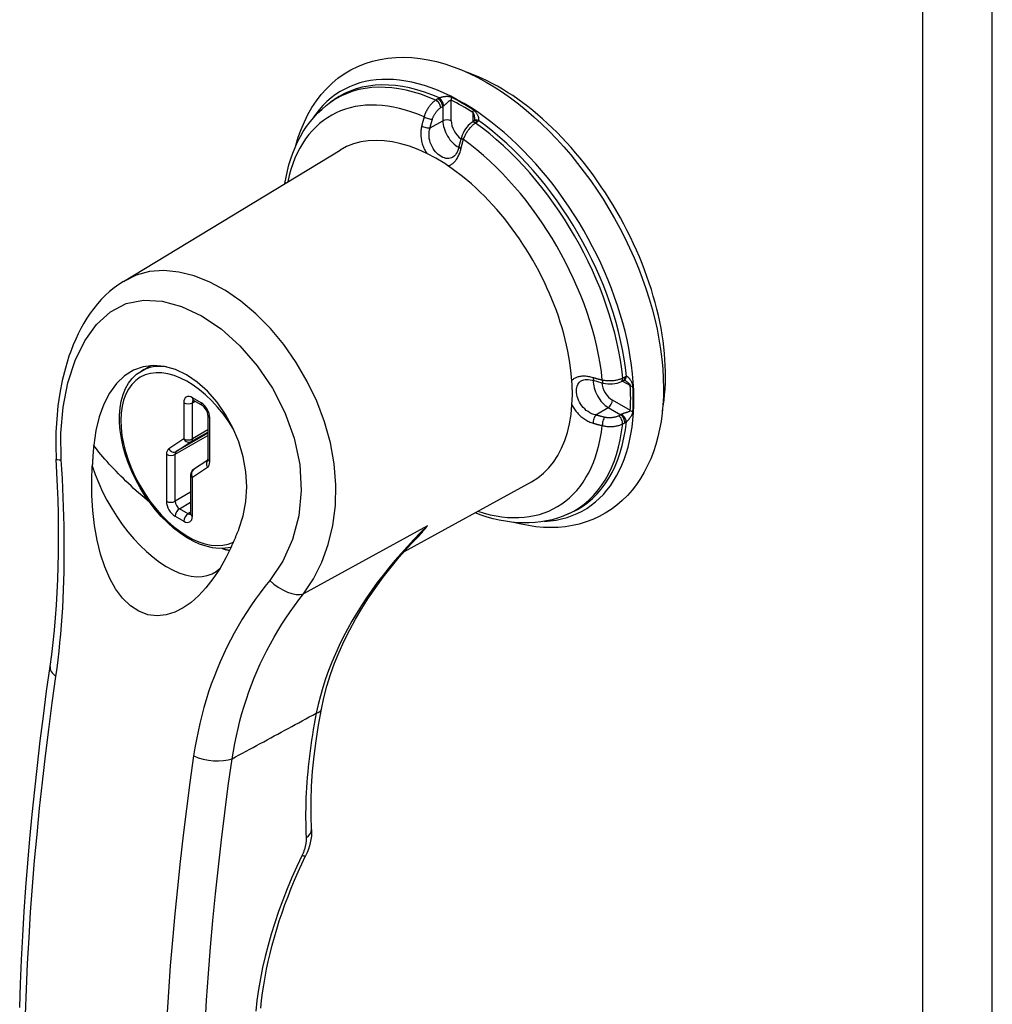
# Model space of a CAD drawing. Header units: inches. Extents: x 18 to 169, y 12 to 113.
# Tile 25 of 27: x 156.49 to 159.67, y 57.66 to 60.87. Entities that reach past the tile are written whole.
import ezdxf

# ---------------------------------------------------------------- set-up
doc = ezdxf.new("R2010")
doc.units = ezdxf.units.IN
doc.header["$MEASUREMENT"] = 0
doc.layers.add('Visible Edges(ANSI)', color=7, linetype='Continuous', lineweight=25)
doc.layers.add('Visible Tangent Edges(ANSI)', color=7, linetype='Continuous', lineweight=25)

msp = doc.modelspace()

# ---------------------------------------------------------------- linework, layer by layer
at = {"layer": 'Visible Edges(ANSI)'}
for p, q in [((157.5086, 60.6), (157.5193, 60.6075)), ((157.9755, 60.5385), (157.9692, 60.5341)), ((157.9771, 60.5398), (157.9755, 60.5385)), ((156.8327, 60.0155), (157.5392, 60.4438)), ((156.8911, 59.723), (156.9216, 59.7406)), ((158.4574, 59.6886), (158.4643, 59.6919)), ((158.4662, 59.6926), (158.4643, 59.6919)), ((157.0616, 59.6267), (157.0899, 59.6104)), ((157.1082, 59.5787), (157.1082, 59.4349)), ((157.108, 59.4326), (157.0606, 59.4013)), ((157.0516, 59.3846), (157.0516, 59.2573)), ((157.7478, 59.1327), (158.1641, 59.3613)), ((158.2842, 59.2567), (158.296, 59.2622))]:
    msp.add_line(p, q, dxfattribs=at)
at = {"layer": 'Visible Edges(ANSI)', "flags": 128}
for points in [[(157.3954, 60.459), (157.4031, 60.4856), (157.4122, 60.5114), (157.4227, 60.5363), (157.4344, 60.5601), (157.4475, 60.5829), (157.462, 60.6046), (157.4777, 60.625), (157.4947, 60.6442), (157.513, 60.6619), (157.5324, 60.6781), (157.5531, 60.6927), (157.5748, 60.7056), (157.5974, 60.7168), (157.6209, 60.7263), (157.6451, 60.734), (157.67, 60.7399), (157.6954, 60.744), (157.7212, 60.7463), (157.7473, 60.7468), (157.7738, 60.7457), (157.8005, 60.7429), (157.8273, 60.7385), (157.8543, 60.7326), (157.8813, 60.725), (157.9083, 60.716), (157.9353, 60.7056), (157.9623, 60.6937), (157.9892, 60.6805), (158.016, 60.6659), (158.0427, 60.65), (158.0691, 60.6328), (158.0953, 60.6144), (158.1213, 60.5948), (158.1469, 60.5741), (158.1722, 60.5523), (158.1972, 60.5294), (158.2217, 60.5055), (158.2457, 60.4806), (158.2693, 60.4548), (158.2923, 60.4281), (158.3147, 60.4006), (158.3365, 60.3723), (158.3577, 60.3433), (158.3781, 60.3136), (158.3979, 60.2833), (158.4168, 60.2525), (158.435, 60.2211), (158.4524, 60.1893), (158.4688, 60.1571), (158.4844, 60.1246), (158.4991, 60.0918), (158.5128, 60.0587), (158.5256, 60.0256), (158.5373, 59.9923), (158.548, 59.959), (158.5577, 59.9258), (158.5663, 59.8926), (158.5738, 59.8595), (158.5802, 59.8266), (158.5854, 59.794), (158.5895, 59.7617), (158.5925, 59.7298), (158.5943, 59.6983), (158.5949, 59.6672)], [(157.3593, 60.3348), (157.363, 60.3556), (157.3674, 60.3759), (157.3726, 60.3958), (157.3785, 60.4153), (157.3851, 60.4342), (157.3926, 60.4526), (157.4008, 60.4705), (157.4097, 60.4878), (157.4194, 60.5044), (157.4299, 60.5204), (157.4412, 60.5356), (157.4532, 60.5502), (157.466, 60.5639), (157.4795, 60.5768), (157.4937, 60.5889), (157.5086, 60.6)], [(157.9692, 60.5341), (157.9634, 60.5296), (157.9579, 60.5245), (157.9529, 60.5189), (157.9483, 60.5128), (157.9443, 60.5063), (157.9407, 60.4995), (157.9377, 60.4925), (157.9352, 60.4853)], [(157.978, 60.5455), (157.9776, 60.5415), (157.977, 60.5396)], [(157.9274, 60.4558), (157.9256, 60.4491), (157.9235, 60.443), (157.9211, 60.4375), (157.9185, 60.4327), (157.9158, 60.4286), (157.913, 60.4252), (157.9076, 60.4208)], [(156.8327, 60.0155), (156.8168, 60.0052), (156.8016, 59.9941), (156.787, 59.9821), (156.7731, 59.9693), (156.7599, 59.9559), (156.7473, 59.9417), (156.7353, 59.9269), (156.724, 59.9115), (156.7133, 59.8955), (156.7032, 59.879), (156.6937, 59.862), (156.6847, 59.8446), (156.6764, 59.8268), (156.6686, 59.8086), (156.6614, 59.79), (156.6546, 59.7711), (156.6427, 59.7322), (156.6328, 59.6921), (156.6247, 59.651), (156.6186, 59.609), (156.6144, 59.5664), (156.6121, 59.5231), (156.6116, 59.4794), (156.6131, 59.4355)], [(157.2093, 59.2075), (157.2234, 59.2507), (157.232, 59.2968), (157.2348, 59.3448), (157.2319, 59.394), (157.2233, 59.4431), (157.209, 59.4916), (157.1897, 59.538), (157.1658, 59.5816), (157.1379, 59.6215), (157.1068, 59.6567), (157.0732, 59.6866), (157.0381, 59.7104), (157.0022, 59.7276), (156.9661, 59.738), (156.9309, 59.741), (156.8971, 59.7368), (156.8652, 59.7254), (156.836, 59.7069), (156.8098, 59.6818), (156.7871, 59.6508), (156.768, 59.6144), (156.7529, 59.5733), (156.742, 59.5286), (156.7354, 59.4811)], [(157.1837, 59.1476), (157.1644, 59.1445), (157.1442, 59.144), (157.1235, 59.1463), (157.1023, 59.1511), (157.0809, 59.1585), (157.0594, 59.1683), (157.038, 59.1803), (157.0168, 59.1945), (156.9959, 59.2107), (156.9756, 59.2288), (156.9559, 59.2487), (156.937, 59.2702), (156.9191, 59.293), (156.9023, 59.3171), (156.8867, 59.3422), (156.8725, 59.3681), (156.8598, 59.3946), (156.8486, 59.4215), (156.8392, 59.4485), (156.8315, 59.4755), (156.8256, 59.5023), (156.8216, 59.5286), (156.8195, 59.5542), (156.8194, 59.579), (156.8213, 59.6027), (156.8252, 59.6251), (156.8312, 59.6462), (156.8392, 59.6656), (156.8493, 59.6832), (156.8613, 59.6988), (156.8753, 59.7122), (156.8911, 59.723)], [(158.3284, 59.692), (158.335, 59.6944), (158.3392, 59.6951), (158.3442, 59.6954), (158.3496, 59.6953), (158.3556, 59.6946), (158.362, 59.6933), (158.3686, 59.6916)], [(158.5949, 59.6672), (158.5944, 59.6393), (158.5929, 59.612), (158.5904, 59.5851), (158.5868, 59.5587), (158.5822, 59.533), (158.5766, 59.5078), (158.5698, 59.4833), (158.5621, 59.4595), (158.5532, 59.4365), (158.5432, 59.4142), (158.5321, 59.3927), (158.5199, 59.3722), (158.5067, 59.3526), (158.4923, 59.3341), (158.4769, 59.3166), (158.4604, 59.3003), (158.4429, 59.2853), (158.4244, 59.2715), (158.405, 59.2591), (158.3848, 59.2481), (158.3639, 59.2385), (158.3423, 59.2304), (158.3201, 59.2238), (158.2974, 59.2187), (158.2743, 59.2151), (158.2508, 59.2129), (158.227, 59.2122), (158.203, 59.2129), (158.1788, 59.215), (158.1544, 59.2184), (158.1299, 59.2232), (158.1054, 59.2292)], [(158.3981, 59.6836), (158.4056, 59.6821), (158.4131, 59.6812), (158.4208, 59.6809), (158.4284, 59.6812), (158.436, 59.6821), (158.4434, 59.6836), (158.4506, 59.6858), (158.4574, 59.6886)], [(158.4717, 59.6905), (158.468, 59.6922), (158.466, 59.6926)], [(157.0616, 59.6267), (157.0596, 59.6277), (157.0588, 59.6279)], [(157.1082, 59.5787), (157.1079, 59.5823), (157.1069, 59.5868), (157.1051, 59.5917), (157.1026, 59.5966), (157.0995, 59.6012), (157.0962, 59.6052), (157.0929, 59.6084), (157.0899, 59.6104)], [(156.7354, 59.4811), (156.7352, 59.4783), (156.7349, 59.4755), (156.7347, 59.4727), (156.7345, 59.4699), (156.7342, 59.4671), (156.734, 59.4643), (156.7338, 59.4615), (156.7335, 59.4587), (156.7333, 59.4558), (156.7331, 59.453), (156.7329, 59.4502), (156.7327, 59.4474), (156.7325, 59.4446), (156.7323, 59.4417), (156.7321, 59.4389), (156.7319, 59.4361), (156.7317, 59.4332), (156.7315, 59.4304), (156.7314, 59.4276), (156.7312, 59.4247), (156.731, 59.4219), (156.7309, 59.4191), (156.7307, 59.4162), (156.7305, 59.4134)], [(156.5931, 58.759), (156.5984, 58.7977), (156.6031, 58.837), (156.6072, 58.877), (156.6108, 58.9176), (156.6138, 58.9587), (156.6163, 59.0003), (156.6182, 59.0423), (156.6195, 59.0847), (156.6204, 59.1275), (156.6207, 59.1707), (156.6206, 59.2142), (156.6199, 59.258), (156.6189, 59.3022), (156.6173, 59.3465), (156.6154, 59.3909), (156.6131, 59.4355)], [(157.1852, 59.1509), (157.1667, 59.1129), (157.1464, 59.0771), (157.1246, 59.0444), (157.1017, 59.0151), (157.0778, 58.9895), (157.0531, 58.9678), (157.0275, 58.9501), (157.0003, 58.9363), (156.9718, 58.9274), (156.9422, 58.9243), (156.9123, 58.9279), (156.8826, 58.9389), (156.8548, 58.9571), (156.8292, 58.982), (156.8069, 59.012), (156.7878, 59.046), (156.7715, 59.084), (156.7577, 59.1258), (156.7465, 59.1712), (156.7381, 59.2194), (156.7325, 59.2682), (156.7295, 59.3171), (156.7289, 59.3654), (156.7305, 59.4134)], [(157.1078, 59.4318), (157.108, 59.4326), (157.1082, 59.4349)], [(157.0512, 59.2543), (157.0514, 59.255), (157.0516, 59.2573)], [(158.2842, 59.2567), (158.2671, 59.2494), (158.2495, 59.2432), (158.2316, 59.2379), (158.2133, 59.2337), (158.1947, 59.2306), (158.1758, 59.2285), (158.1567, 59.2273), (158.1375, 59.2272), (158.118, 59.2281), (158.0985, 59.2299), (158.0788, 59.2327), (158.0591, 59.2364), (158.0393, 59.241), (158.0195, 59.2465), (157.9996, 59.2529), (157.9798, 59.2601)], [(157.1852, 59.1509), (157.1862, 59.1532), (157.1873, 59.1556), (157.1883, 59.1579), (157.1894, 59.1602), (157.1904, 59.1626), (157.1914, 59.165), (157.1925, 59.1673), (157.1935, 59.1697), (157.1945, 59.172), (157.1955, 59.1744), (157.1966, 59.1768), (157.1976, 59.1791), (157.1986, 59.1815), (157.1996, 59.1839), (157.2006, 59.1863), (157.2016, 59.1886), (157.2026, 59.191), (157.2035, 59.1934), (157.2045, 59.1957), (157.2055, 59.1981), (157.2065, 59.2005), (157.2074, 59.2028), (157.2084, 59.2052), (157.2093, 59.2075)], [(157.4782, 58.6193), (157.4865, 58.6571), (157.4966, 58.6947), (157.5083, 58.7322), (157.5216, 58.7693), (157.5365, 58.806), (157.5529, 58.8424), (157.5708, 58.8782), (157.59, 58.9136), (157.6107, 58.9484), (157.6326, 58.9828), (157.6559, 59.0168), (157.6804, 59.0501), (157.706, 59.083), (157.7327, 59.1152), (157.7604, 59.1469), (157.7891, 59.178)], [(156.4937, 57.6462), (156.4964, 57.7239), (156.4999, 57.8019), (156.504, 57.8802), (156.5087, 57.9589), (156.5142, 58.0378), (156.5203, 58.117), (156.5271, 58.1964), (156.5346, 58.2761), (156.5427, 58.3561), (156.5515, 58.4363), (156.5609, 58.5167), (156.571, 58.5973), (156.5817, 58.6781), (156.5931, 58.759)], [(157.4463, 58.2272), (157.4447, 58.2731), (157.4448, 58.3201), (157.4464, 58.368), (157.4496, 58.4168), (157.4544, 58.4664), (157.4608, 58.5168), (157.4687, 58.5677), (157.4782, 58.6193)], [(157.4463, 58.2272), (157.4464, 58.2165), (157.4457, 58.2057), (157.4443, 58.1949), (157.4422, 58.184), (157.4394, 58.1732), (157.4359, 58.1624), (157.4318, 58.1518), (157.427, 58.1413)], [(157.2806, 57.6444), (157.2832, 57.6692), (157.2864, 57.6942), (157.2901, 57.7195), (157.2945, 57.7451), (157.2994, 57.7708), (157.3049, 57.7968), (157.311, 57.8229), (157.3177, 57.8492), (157.3249, 57.8756), (157.3327, 57.9021), (157.341, 57.9287), (157.3499, 57.9553), (157.3594, 57.9821), (157.3694, 58.0088), (157.3799, 58.0355), (157.391, 58.0621), (157.4025, 58.0886), (157.4145, 58.1151), (157.427, 58.1413)]]:
    msp.add_lwpolyline(points, dxfattribs=at)
at = {"layer": 'Visible Edges(ANSI)'}
msp.add_arc((157.0716, 59.3846), 0.02, 123.4657, 180, dxfattribs=at)
for centre, major_axis, ratio, start_param, end_param in [((158.0587, 60.0221), (0.3839, -0.6649), 0.57735, 0.588748, 2.552845), ((157.8555, 59.9048), (0.3125, -0.5413), 0.57735, 6.270842, 9.437121), ((158.2057, 60.5084), (-0.2023, -0.3606), 0.584188, 5.089979, 5.16828), ((158.5533, 59.9061), (0.4134, -0.0051), 0.584026, 4.256552, 4.334872)]:
    msp.add_ellipse(centre, major_axis=major_axis, ratio=ratio, start_param=start_param, end_param=end_param, dxfattribs=at)
at = {"layer": 'Visible Tangent Edges(ANSI)'}
for p, q in [((159.4404, 76.1585), (159.4404, 42.2895)), ((159.6681, 42.2895), (159.6681, 76.1585)), ((157.8583, 60.6111), (157.8517, 60.6069)), ((157.9022, 60.5395), (157.9022, 60.6067)), ((157.8681, 60.5825), (157.8746, 60.5866)), ((157.8746, 60.5866), (157.8746, 60.5396)), ((157.9722, 60.5662), (157.9722, 60.5362)), ((157.8331, 60.5165), (157.8746, 60.5396)), ((157.981, 60.5323), (157.9873, 60.5366)), ((158.4686, 59.703), (158.4617, 59.6997)), ((158.4607, 59.6902), (158.4867, 59.6752)), ((157.0858, 59.6196), (157.0575, 59.6359)), ((157.0292, 59.6196), (157.0292, 59.5014)), ((157.0575, 59.6196), (157.0658, 59.6244)), ((157.0575, 59.5014), (157.0575, 59.6196)), ((158.3741, 59.5795), (158.4148, 59.6039)), ((158.4148, 59.6039), (158.4555, 59.5804)), ((158.4867, 59.5942), (158.4285, 59.6279)), ((157.114, 59.4267), (157.114, 59.5706)), ((158.4555, 59.5804), (158.4487, 59.5768)), ((158.4617, 59.5505), (158.4686, 59.554)), ((157.0292, 59.5014), (156.9802, 59.469)), ((157.0009, 59.4512), (157.1082, 59.5131)), ((157.1082, 59.5198), (157.0047, 59.4601)), ((157.0537, 59.4925), (157.1082, 59.5239)), ((157.1082, 59.5307), (157.0575, 59.5014)), ((157.0047, 59.4601), (157.0537, 59.4925)), ((156.9726, 59.4512), (156.9726, 59.2981)), ((157.0009, 59.2981), (157.0009, 59.4512)), ((157.0575, 59.3764), (157.1064, 59.4088)), ((157.0575, 59.2491), (157.0575, 59.3764)), ((157.0516, 59.3274), (157.0009, 59.2981)), ((157.015, 59.2736), (157.0516, 59.2947)), ((157.0009, 59.2491), (157.0292, 59.2328)), ((157.0433, 59.2573), (157.015, 59.2736)), ((157.0516, 59.2621), (157.0433, 59.2573)), ((157.8243, 59.2175), (157.4202, 58.996))]:
    msp.add_line(p, q, dxfattribs=at)
at = {"layer": 'Visible Tangent Edges(ANSI)', "flags": 128}
for points in [[(157.8517, 60.6069), (157.8497, 60.6055), (157.8476, 60.604), (157.8455, 60.6023), (157.8435, 60.6006), (157.8415, 60.5988), (157.8395, 60.5969), (157.8376, 60.5949), (157.8357, 60.5928), (157.8338, 60.5906), (157.832, 60.5884), (157.8302, 60.5861), (157.8286, 60.5837), (157.8269, 60.5813), (157.8253, 60.5788), (157.8238, 60.5763), (157.8224, 60.5737), (157.821, 60.5711), (157.8197, 60.5685), (157.8185, 60.5658), (157.8174, 60.5631), (157.8164, 60.5604), (157.8154, 60.5576), (157.8145, 60.5549), (157.8137, 60.5522)], [(157.8637, 60.6141), (157.8634, 60.614), (157.8632, 60.6139), (157.863, 60.6137), (157.8627, 60.6136), (157.8625, 60.6135), (157.8622, 60.6134), (157.862, 60.6133), (157.8618, 60.6131), (157.8615, 60.613), (157.8613, 60.6129), (157.8611, 60.6128), (157.8609, 60.6127), (157.8606, 60.6125), (157.8604, 60.6124), (157.8602, 60.6123), (157.86, 60.6121), (157.8598, 60.612), (157.8595, 60.6119), (157.8593, 60.6118), (157.8591, 60.6116), (157.8589, 60.6115), (157.8587, 60.6114), (157.8585, 60.6112), (157.8583, 60.6111)], [(157.9034, 60.6155), (157.9016, 60.6163), (157.8998, 60.617), (157.898, 60.6175), (157.8962, 60.6179), (157.8944, 60.6181), (157.8926, 60.6183), (157.8909, 60.6184), (157.8891, 60.6184), (157.8874, 60.6184), (157.8857, 60.6183), (157.884, 60.6182), (157.8823, 60.618), (157.8806, 60.6178), (157.8789, 60.6176), (157.8772, 60.6173), (157.8756, 60.6171), (157.8739, 60.6168), (157.8723, 60.6164), (157.8707, 60.6161), (157.8692, 60.6157), (157.8677, 60.6153), (157.8663, 60.6149), (157.8649, 60.6145), (157.8637, 60.6141)], [(157.8773, 60.5884), (157.8783, 60.589), (157.8794, 60.5898), (157.8805, 60.5906), (157.8816, 60.5914), (157.8827, 60.5923), (157.8838, 60.5933), (157.8849, 60.5943), (157.886, 60.5953), (157.8871, 60.5963), (157.8882, 60.5973), (157.8893, 60.5984), (157.8904, 60.5994), (157.8914, 60.6004), (157.8924, 60.6014), (157.8935, 60.6024), (157.8945, 60.6033), (157.8955, 60.6042), (157.8965, 60.6049), (157.8974, 60.6056), (157.8984, 60.6062), (157.8994, 60.6067), (157.9003, 60.6069), (157.9013, 60.6069), (157.9022, 60.6067)], [(157.8409, 60.5449), (157.8415, 60.5468), (157.8422, 60.5486), (157.8429, 60.5505), (157.8437, 60.5524), (157.8445, 60.5542), (157.8454, 60.556), (157.8463, 60.5579), (157.8473, 60.5596), (157.8483, 60.5614), (157.8494, 60.5631), (157.8505, 60.5648), (157.8517, 60.5665), (157.8529, 60.5681), (157.8542, 60.5697), (157.8554, 60.5713), (157.8568, 60.5727), (157.8581, 60.5742), (157.8595, 60.5755), (157.8609, 60.5769), (157.8623, 60.5781), (157.8637, 60.5793), (157.8652, 60.5804), (157.8666, 60.5815), (157.8681, 60.5825)], [(157.8746, 60.5866), (157.8747, 60.5867), (157.8748, 60.5868), (157.8749, 60.5869), (157.875, 60.587), (157.8751, 60.587), (157.8752, 60.5871), (157.8753, 60.5872), (157.8754, 60.5872), (157.8755, 60.5873), (157.8757, 60.5874), (157.8758, 60.5875), (157.8759, 60.5875), (157.876, 60.5876), (157.8761, 60.5877), (157.8762, 60.5878), (157.8763, 60.5878), (157.8764, 60.5879), (157.8766, 60.588), (157.8767, 60.588), (157.8768, 60.5881), (157.8769, 60.5882), (157.877, 60.5883), (157.8772, 60.5883), (157.8773, 60.5884)], [(157.9722, 60.5662), (157.9727, 60.5658), (157.9732, 60.5653), (157.9737, 60.5647), (157.9741, 60.5641), (157.9745, 60.5634), (157.9749, 60.5626), (157.9752, 60.5618), (157.9756, 60.5609), (157.9759, 60.5601), (157.9761, 60.5592), (157.9764, 60.5582), (157.9766, 60.5573), (157.9769, 60.5564), (157.9771, 60.5554), (157.9772, 60.5544), (157.9774, 60.5534), (157.9775, 60.5524), (157.9777, 60.5514), (157.9778, 60.5504), (157.9779, 60.5494), (157.9779, 60.5485), (157.978, 60.5475), (157.978, 60.5465), (157.978, 60.5455)], [(157.9916, 60.5402), (157.9921, 60.5411), (157.9924, 60.5421), (157.9925, 60.5433), (157.9926, 60.5445), (157.9925, 60.5458), (157.9924, 60.5471), (157.9921, 60.5485), (157.9917, 60.55), (157.9912, 60.5515), (157.9907, 60.5531), (157.99, 60.5546), (157.9893, 60.5562), (157.9885, 60.5578), (157.9877, 60.5594), (157.9867, 60.5611), (157.9857, 60.5627), (157.9846, 60.5643), (157.9834, 60.5659), (157.9821, 60.5675), (157.9808, 60.569), (157.9793, 60.5706), (157.9777, 60.572), (157.9761, 60.5734), (157.9743, 60.5746)], [(157.8137, 60.5522), (157.8134, 60.551), (157.813, 60.5497), (157.8126, 60.5485), (157.8123, 60.5472), (157.8119, 60.546), (157.8115, 60.5447), (157.8112, 60.5435), (157.8108, 60.5422), (157.8105, 60.541), (157.8101, 60.5397), (157.8098, 60.5385), (157.8095, 60.5372), (157.8091, 60.536), (157.8088, 60.5347), (157.8085, 60.5335), (157.8081, 60.5323), (157.8078, 60.531), (157.8075, 60.5298), (157.8072, 60.5285), (157.8069, 60.5273), (157.8065, 60.526), (157.8062, 60.5248), (157.8059, 60.5235), (157.8056, 60.5223)], [(157.8331, 60.5165), (157.8334, 60.5177), (157.8337, 60.5189), (157.834, 60.52), (157.8343, 60.5212), (157.8346, 60.5224), (157.8349, 60.5236), (157.8352, 60.5248), (157.8355, 60.5259), (157.8358, 60.5271), (157.8361, 60.5283), (157.8365, 60.5295), (157.8368, 60.5307), (157.8371, 60.5319), (157.8374, 60.5331), (157.8378, 60.5342), (157.8381, 60.5354), (157.8385, 60.5366), (157.8388, 60.5378), (157.8391, 60.539), (157.8395, 60.5402), (157.8398, 60.5414), (157.8402, 60.5425), (157.8406, 60.5437), (157.8409, 60.5449)], [(157.942, 60.4782), (157.9429, 60.4808), (157.9438, 60.4835), (157.9449, 60.4861), (157.9461, 60.4888), (157.9473, 60.4914), (157.9486, 60.4941), (157.95, 60.4967), (157.9514, 60.4992), (157.9529, 60.5018), (157.9545, 60.5043), (157.9561, 60.5067), (157.9578, 60.5091), (157.9595, 60.5115), (157.9613, 60.5137), (157.9631, 60.516), (157.965, 60.5181), (157.9669, 60.5202), (157.9689, 60.5222), (157.9708, 60.5241), (157.9728, 60.5259), (157.9749, 60.5277), (157.9769, 60.5293), (157.9789, 60.5309), (157.981, 60.5323)], [(157.9873, 60.5366), (157.9875, 60.5368), (157.9877, 60.5369), (157.9879, 60.537), (157.9881, 60.5372), (157.9883, 60.5373), (157.9884, 60.5375), (157.9886, 60.5376), (157.9888, 60.5378), (157.989, 60.5379), (157.9892, 60.5381), (157.9894, 60.5382), (157.9896, 60.5384), (157.9897, 60.5385), (157.9899, 60.5387), (157.9901, 60.5388), (157.9903, 60.539), (157.9904, 60.5391), (157.9906, 60.5393), (157.9908, 60.5394), (157.991, 60.5396), (157.9911, 60.5397), (157.9913, 60.5399), (157.9915, 60.5401), (157.9916, 60.5402)], [(157.8056, 60.5223), (157.8048, 60.5187), (157.8041, 60.515), (157.8036, 60.5112), (157.8032, 60.5074), (157.8029, 60.5036), (157.8028, 60.4998), (157.8028, 60.4959), (157.8029, 60.492), (157.8032, 60.4881), (157.8035, 60.4842), (157.8041, 60.4803), (157.8048, 60.4764), (157.8056, 60.4725), (157.8065, 60.4686), (157.8076, 60.4648), (157.8088, 60.461), (157.8101, 60.4572), (157.8116, 60.4535), (157.8131, 60.4499), (157.8148, 60.4463), (157.8166, 60.4428), (157.8184, 60.4394), (157.8204, 60.436), (157.8225, 60.4328)], [(157.9076, 60.4208), (157.9034, 60.4186), (157.899, 60.4171), (157.8943, 60.4164), (157.8896, 60.4163), (157.8847, 60.4169), (157.8798, 60.4182), (157.8748, 60.4201), (157.8698, 60.4226), (157.8649, 60.4258), (157.86, 60.4295), (157.8553, 60.4338), (157.8509, 60.4385), (157.8467, 60.4438), (157.8428, 60.4494), (157.8394, 60.4554), (157.8364, 60.4618), (157.8339, 60.4684), (157.832, 60.4752), (157.8306, 60.4821), (157.8299, 60.4891), (157.8298, 60.4961), (157.8303, 60.503), (157.8314, 60.5099), (157.8331, 60.5165)], [(157.9339, 60.4482), (157.9342, 60.4495), (157.9345, 60.4507), (157.9348, 60.452), (157.9351, 60.4532), (157.9354, 60.4545), (157.9358, 60.4557), (157.9361, 60.4569), (157.9364, 60.4582), (157.9367, 60.4594), (157.9371, 60.4607), (157.9374, 60.4619), (157.9377, 60.4632), (157.9381, 60.4644), (157.9384, 60.4657), (157.9387, 60.4669), (157.9391, 60.4682), (157.9394, 60.4694), (157.9398, 60.4707), (157.9401, 60.4719), (157.9405, 60.4732), (157.9409, 60.4744), (157.9412, 60.4757), (157.9416, 60.4769), (157.942, 60.4782)], [(157.8914, 60.3927), (157.8939, 60.3933), (157.8963, 60.3941), (157.8987, 60.3951), (157.901, 60.3962), (157.9033, 60.3975), (157.9055, 60.399), (157.9077, 60.4006), (157.9098, 60.4024), (157.9118, 60.4043), (157.9138, 60.4064), (157.9157, 60.4086), (157.9175, 60.411), (157.9193, 60.4135), (157.921, 60.4161), (157.9227, 60.4188), (157.9242, 60.4217), (157.9257, 60.4247), (157.9271, 60.4278), (157.9285, 60.431), (157.9297, 60.4342), (157.9309, 60.4376), (157.932, 60.4411), (157.933, 60.4446), (157.9339, 60.4482)], [(157.4202, 58.996), (157.4526, 59.0448), (157.4796, 59.0988), (157.5008, 59.1571), (157.5156, 59.219), (157.5239, 59.284), (157.5254, 59.3511), (157.5201, 59.4196), (157.5077, 59.4887), (157.4886, 59.5572), (157.4632, 59.6243), (157.4323, 59.6892), (157.3964, 59.751), (157.3561, 59.809), (157.312, 59.8622), (157.2649, 59.9097), (157.2158, 59.9509), (157.1654, 59.9855), (157.1144, 60.013), (157.0635, 60.0333), (157.0133, 60.0459), (156.9645, 60.0507), (156.9178, 60.0473), (156.8739, 60.0354), (156.8331, 60.0148)], [(156.6293, 59.433), (156.628, 59.5205), (156.6352, 59.6054), (156.651, 59.6849), (156.6748, 59.7575), (156.7062, 59.8213), (156.7447, 59.8746), (156.7897, 59.9156), (156.8408, 59.9428), (156.8975, 59.9545), (156.9586, 59.9513), (157.0223, 59.934), (157.087, 59.9034), (157.151, 59.8602), (157.2123, 59.8055), (157.269, 59.7403), (157.3185, 59.6668), (157.3592, 59.5872), (157.3895, 59.5036), (157.4078, 59.418), (157.4128, 59.3329), (157.4049, 59.2506), (157.3846, 59.1732), (157.3524, 59.1023), (157.31, 59.04)], [(158.3654, 59.701), (158.3618, 59.702), (158.3582, 59.7029), (158.3547, 59.7037), (158.3511, 59.7043), (158.3477, 59.7049), (158.3442, 59.7053), (158.3409, 59.7057), (158.3375, 59.7059), (158.3343, 59.706), (158.3311, 59.7059), (158.328, 59.7057), (158.3249, 59.7054), (158.3219, 59.705), (158.3191, 59.7045), (158.3163, 59.7038), (158.3136, 59.703), (158.311, 59.7021), (158.3085, 59.701), (158.3061, 59.6998), (158.3039, 59.6985), (158.3017, 59.697), (158.2997, 59.6954), (158.2978, 59.6937), (158.296, 59.6919)], [(158.3953, 59.693), (158.394, 59.6933), (158.3928, 59.6936), (158.3915, 59.6939), (158.3902, 59.6942), (158.389, 59.6945), (158.3877, 59.6948), (158.3865, 59.6952), (158.3852, 59.6955), (158.3839, 59.6958), (158.3827, 59.6961), (158.3814, 59.6965), (158.3802, 59.6968), (158.3789, 59.6971), (158.3777, 59.6975), (158.3765, 59.6978), (158.3752, 59.6982), (158.374, 59.6985), (158.3727, 59.6988), (158.3715, 59.6992), (158.3703, 59.6995), (158.369, 59.6999), (158.3678, 59.7003), (158.3666, 59.7006), (158.3654, 59.701)], [(158.4617, 59.6997), (158.4594, 59.6986), (158.4571, 59.6976), (158.4546, 59.6967), (158.4521, 59.6958), (158.4495, 59.695), (158.4468, 59.6942), (158.4441, 59.6936), (158.4414, 59.693), (158.4386, 59.6924), (158.4357, 59.6919), (158.4329, 59.6915), (158.43, 59.6912), (158.427, 59.6909), (158.4241, 59.6908), (158.4212, 59.6907), (158.4182, 59.6906), (158.4153, 59.6907), (158.4123, 59.6908), (158.4094, 59.691), (158.4065, 59.6912), (158.4037, 59.6916), (158.4008, 59.692), (158.398, 59.6924), (158.3953, 59.693)], [(158.4739, 59.7049), (158.4736, 59.7049), (158.4734, 59.7048), (158.4732, 59.7048), (158.473, 59.7047), (158.4728, 59.7046), (158.4725, 59.7046), (158.4723, 59.7045), (158.4721, 59.7044), (158.4719, 59.7043), (158.4717, 59.7043), (158.4714, 59.7042), (158.4712, 59.7041), (158.471, 59.704), (158.4708, 59.7039), (158.4706, 59.7039), (158.4703, 59.7038), (158.4701, 59.7037), (158.4699, 59.7036), (158.4697, 59.7035), (158.4694, 59.7034), (158.4692, 59.7033), (158.469, 59.7032), (158.4688, 59.7031), (158.4686, 59.703)], [(158.495, 59.6728), (158.4948, 59.6749), (158.4944, 59.677), (158.494, 59.6791), (158.4934, 59.6811), (158.4927, 59.6831), (158.492, 59.685), (158.4912, 59.6868), (158.4903, 59.6886), (158.4895, 59.6903), (158.4885, 59.6919), (158.4876, 59.6935), (158.4866, 59.695), (158.4856, 59.6964), (158.4845, 59.6977), (158.4835, 59.699), (158.4824, 59.7001), (158.4813, 59.7012), (158.4802, 59.7021), (158.4791, 59.703), (158.478, 59.7037), (158.4769, 59.7042), (158.4759, 59.7046), (158.4749, 59.7049), (158.4739, 59.7049)], [(158.3741, 59.5795), (158.3675, 59.5814), (158.361, 59.5838), (158.3547, 59.5869), (158.3487, 59.5905), (158.343, 59.5946), (158.3377, 59.5992), (158.3328, 59.6043), (158.3284, 59.6098), (158.3244, 59.6155), (158.3209, 59.6215), (158.318, 59.6277), (158.3155, 59.634), (158.3136, 59.6402), (158.3122, 59.6464), (158.3114, 59.6524), (158.3111, 59.6582), (158.3114, 59.6638), (158.3123, 59.6691), (158.3136, 59.674), (158.3155, 59.6785), (158.318, 59.6826), (158.321, 59.6862), (158.3244, 59.6894), (158.3284, 59.692)], [(158.4717, 59.6905), (158.4725, 59.69), (158.4733, 59.6895), (158.4741, 59.689), (158.475, 59.6884), (158.4758, 59.6879), (158.4766, 59.6873), (158.4774, 59.6867), (158.4782, 59.686), (158.479, 59.6854), (158.4797, 59.6848), (158.4805, 59.6841), (158.4812, 59.6834), (158.4819, 59.6828), (158.4825, 59.6821), (158.4832, 59.6814), (158.4838, 59.6807), (158.4843, 59.68), (158.4849, 59.6793), (158.4853, 59.6786), (158.4858, 59.6778), (158.4861, 59.6772), (158.4864, 59.6765), (158.4866, 59.6758), (158.4867, 59.6752)], [(158.2964, 59.6122), (158.2982, 59.6088), (158.3001, 59.6054), (158.3021, 59.6021), (158.3042, 59.5988), (158.3065, 59.5956), (158.3088, 59.5924), (158.3113, 59.5893), (158.3139, 59.5862), (158.3165, 59.5833), (158.3193, 59.5804), (158.3222, 59.5777), (158.3251, 59.575), (158.3282, 59.5725), (158.3313, 59.5701), (158.3345, 59.5678), (158.3377, 59.5656), (158.341, 59.5636), (158.3444, 59.5616), (158.3478, 59.5598), (158.3513, 59.5582), (158.3547, 59.5566), (158.3583, 59.5552), (158.3618, 59.554), (158.3654, 59.5528)], [(158.4026, 59.5721), (158.4014, 59.5724), (158.4002, 59.5727), (158.399, 59.5729), (158.3978, 59.5732), (158.3966, 59.5735), (158.3954, 59.5738), (158.3942, 59.5741), (158.393, 59.5744), (158.3918, 59.5747), (158.3906, 59.575), (158.3894, 59.5753), (158.3882, 59.5756), (158.387, 59.5759), (158.3858, 59.5763), (158.3846, 59.5766), (158.3834, 59.5769), (158.3823, 59.5772), (158.3811, 59.5775), (158.3799, 59.5779), (158.3787, 59.5782), (158.3776, 59.5785), (158.3764, 59.5789), (158.3752, 59.5792), (158.3741, 59.5795)], [(158.4487, 59.5768), (158.4471, 59.5761), (158.4455, 59.5753), (158.4438, 59.5746), (158.442, 59.574), (158.4402, 59.5734), (158.4384, 59.5728), (158.4365, 59.5723), (158.4346, 59.5719), (158.4327, 59.5715), (158.4307, 59.5712), (158.4287, 59.5709), (158.4267, 59.5706), (158.4246, 59.5705), (158.4226, 59.5703), (158.4206, 59.5703), (158.4185, 59.5703), (158.4165, 59.5703), (158.4144, 59.5704), (158.4124, 59.5705), (158.4104, 59.5707), (158.4084, 59.571), (158.4064, 59.5713), (158.4045, 59.5717), (158.4026, 59.5721)], [(158.4584, 59.5818), (158.4583, 59.5818), (158.4582, 59.5817), (158.458, 59.5816), (158.4579, 59.5816), (158.4578, 59.5815), (158.4577, 59.5814), (158.4576, 59.5814), (158.4574, 59.5813), (158.4573, 59.5812), (158.4572, 59.5812), (158.4571, 59.5811), (158.457, 59.5811), (158.4568, 59.581), (158.4567, 59.5809), (158.4566, 59.5809), (158.4565, 59.5808), (158.4564, 59.5808), (158.4563, 59.5807), (158.4561, 59.5806), (158.456, 59.5806), (158.4559, 59.5805), (158.4558, 59.5805), (158.4557, 59.5804), (158.4555, 59.5804)], [(158.4867, 59.5942), (158.4865, 59.5933), (158.486, 59.5925), (158.4853, 59.5918), (158.4844, 59.5912), (158.4834, 59.5907), (158.4823, 59.5902), (158.4811, 59.5897), (158.4799, 59.5893), (158.4786, 59.5889), (158.4772, 59.5885), (158.4759, 59.5881), (158.4745, 59.5877), (158.473, 59.5873), (158.4716, 59.5868), (158.4702, 59.5864), (158.4687, 59.586), (158.4673, 59.5855), (158.4659, 59.5851), (158.4645, 59.5846), (158.4632, 59.5841), (158.4619, 59.5835), (158.4606, 59.583), (158.4595, 59.5824), (158.4584, 59.5818)], [(158.4739, 59.5572), (158.4748, 59.5581), (158.4759, 59.5591), (158.4769, 59.5601), (158.478, 59.5612), (158.4791, 59.5623), (158.4802, 59.5635), (158.4813, 59.5647), (158.4824, 59.566), (158.4834, 59.5673), (158.4845, 59.5686), (158.4855, 59.57), (158.4866, 59.5714), (158.4876, 59.5728), (158.4885, 59.5742), (158.4894, 59.5756), (158.4903, 59.5771), (158.4912, 59.5786), (158.492, 59.5802), (158.4927, 59.5818), (158.4934, 59.5835), (158.494, 59.5852), (158.4944, 59.587), (158.4948, 59.589), (158.495, 59.5909)], [(158.3654, 59.5528), (158.3666, 59.5525), (158.3678, 59.5521), (158.369, 59.5518), (158.3703, 59.5514), (158.3715, 59.5511), (158.3727, 59.5507), (158.374, 59.5504), (158.3752, 59.55), (158.3765, 59.5497), (158.3777, 59.5494), (158.3789, 59.549), (158.3802, 59.5487), (158.3814, 59.5484), (158.3827, 59.548), (158.3839, 59.5477), (158.3852, 59.5474), (158.3865, 59.5471), (158.3877, 59.5468), (158.389, 59.5464), (158.3902, 59.5461), (158.3915, 59.5458), (158.3928, 59.5455), (158.394, 59.5452), (158.3953, 59.5449)], [(158.3953, 59.5449), (158.398, 59.5442), (158.4008, 59.5436), (158.4037, 59.5431), (158.4066, 59.5426), (158.4095, 59.5423), (158.4124, 59.542), (158.4153, 59.5418), (158.4183, 59.5417), (158.4212, 59.5416), (158.4241, 59.5417), (158.4271, 59.5418), (158.43, 59.542), (158.4329, 59.5423), (158.4358, 59.5426), (158.4386, 59.5431), (158.4414, 59.5436), (158.4442, 59.5442), (158.4469, 59.5449), (158.4495, 59.5456), (158.4521, 59.5465), (158.4546, 59.5474), (158.4571, 59.5483), (158.4594, 59.5494), (158.4617, 59.5505)], [(158.4686, 59.554), (158.4688, 59.5541), (158.469, 59.5543), (158.4692, 59.5544), (158.4694, 59.5545), (158.4697, 59.5546), (158.4699, 59.5547), (158.4701, 59.5549), (158.4703, 59.555), (158.4706, 59.5551), (158.4708, 59.5552), (158.471, 59.5554), (158.4712, 59.5555), (158.4714, 59.5556), (158.4717, 59.5558), (158.4719, 59.5559), (158.4721, 59.556), (158.4723, 59.5562), (158.4725, 59.5563), (158.4728, 59.5565), (158.473, 59.5566), (158.4732, 59.5568), (158.4734, 59.5569), (158.4736, 59.5571), (158.4739, 59.5572)], [(156.9186, 59.2937), (156.9096, 59.3013), (156.9007, 59.3089), (156.8918, 59.3166), (156.883, 59.3244), (156.8743, 59.3322), (156.8656, 59.3401), (156.8571, 59.348), (156.8486, 59.3559), (156.8403, 59.3638), (156.832, 59.3718), (156.8239, 59.3798), (156.816, 59.3877), (156.8082, 59.3957), (156.8006, 59.4037), (156.7931, 59.4116), (156.7858, 59.4195), (156.7787, 59.4274), (156.7719, 59.4352), (156.7652, 59.443), (156.7587, 59.4508), (156.7525, 59.4585), (156.7465, 59.4661), (156.7407, 59.4737), (156.7347, 59.4815)], [(156.6119, 58.7265), (156.6156, 58.7536), (156.6191, 58.7809), (156.6223, 58.8086), (156.6252, 58.8365), (156.6278, 58.8647), (156.6302, 58.8932), (156.6323, 58.9219), (156.6341, 58.9508), (156.6356, 58.9799), (156.6369, 59.0091), (156.6379, 59.0385), (156.6386, 59.0681), (156.6391, 59.0979), (156.6393, 59.1277), (156.6393, 59.1578), (156.6391, 59.188), (156.6386, 59.2183), (156.6379, 59.2488), (156.6369, 59.2793), (156.6358, 59.3099), (156.6345, 59.3406), (156.6329, 59.3714), (156.6312, 59.4022), (156.6293, 59.433)], [(156.7305, 59.4133), (156.7401, 59.3851), (156.7515, 59.357), (156.7643, 59.329), (156.7785, 59.3015), (156.794, 59.2745), (156.8107, 59.2482), (156.8284, 59.2227), (156.8471, 59.1984), (156.8667, 59.1752), (156.8869, 59.1535), (156.9077, 59.1336), (156.9289, 59.1154), (156.9502, 59.0993), (156.9716, 59.0854), (156.9926, 59.0738), (157.0134, 59.0645), (157.0336, 59.0577), (157.0532, 59.0534), (157.0719, 59.0517), (157.0896, 59.0524), (157.1061, 59.0556), (157.1214, 59.0613), (157.1353, 59.0693), (157.1478, 59.0795)], [(157.8243, 59.2175), (157.8022, 59.1956), (157.7805, 59.1732), (157.7593, 59.1506), (157.7385, 59.1276), (157.7183, 59.1043), (157.6986, 59.0807), (157.6795, 59.0567), (157.6609, 59.0324), (157.643, 59.0078), (157.6257, 58.9829), (157.609, 58.9578), (157.593, 58.9323), (157.5778, 58.9065), (157.5632, 58.8805), (157.5494, 58.8542), (157.5363, 58.8275), (157.524, 58.8006), (157.5125, 58.7735), (157.5018, 58.7461), (157.492, 58.7185), (157.4831, 58.6907), (157.475, 58.6627), (157.4679, 58.6347), (157.4616, 58.6065)], [(157.7765, 59.1645), (157.7786, 59.1665), (157.7807, 59.1685), (157.7828, 59.1706), (157.7849, 59.1727), (157.787, 59.1748), (157.789, 59.1769), (157.7911, 59.179), (157.7931, 59.1811), (157.7951, 59.1833), (157.7972, 59.1855), (157.7992, 59.1877), (157.8012, 59.1899), (157.8031, 59.1921), (157.8051, 59.1943), (157.8071, 59.1966), (157.809, 59.1988), (157.811, 59.2011), (157.8129, 59.2034), (157.8148, 59.2057), (157.8168, 59.2081), (157.8187, 59.2104), (157.8206, 59.2128), (157.8225, 59.2152), (157.8243, 59.2175)], [(157.8243, 59.2175), (157.8229, 59.2158), (157.8215, 59.2141), (157.82, 59.2124), (157.8186, 59.2107), (157.8172, 59.2091), (157.8157, 59.2074), (157.8143, 59.2057), (157.8128, 59.204), (157.8114, 59.2024), (157.8099, 59.2007), (157.8084, 59.199), (157.807, 59.1974), (157.8055, 59.1957), (157.804, 59.1941), (157.8026, 59.1925), (157.8011, 59.1908), (157.7996, 59.1892), (157.7981, 59.1876), (157.7966, 59.186), (157.7951, 59.1843), (157.7936, 59.1827), (157.7922, 59.1811), (157.7907, 59.1795), (157.7891, 59.178)], [(157.1788, 59.137), (157.1779, 59.1372), (157.1769, 59.1374), (157.1759, 59.1375), (157.1749, 59.1377), (157.1739, 59.138), (157.1729, 59.1382), (157.1718, 59.1384), (157.1708, 59.1386), (157.1698, 59.1389), (157.1687, 59.1391), (157.1676, 59.1394), (157.1666, 59.1397), (157.1655, 59.14), (157.1644, 59.1403), (157.1633, 59.1406), (157.1621, 59.1409), (157.161, 59.1413), (157.1599, 59.1416), (157.1587, 59.142), (157.1576, 59.1423), (157.1564, 59.1427), (157.1552, 59.1431), (157.1541, 59.1435), (157.1529, 59.1439)], [(157.31, 59.04), (157.2937, 59.0196), (157.278, 58.999), (157.2627, 58.9779), (157.2479, 58.9565), (157.2336, 58.9348), (157.2198, 58.9128), (157.2065, 58.8904), (157.1937, 58.8677), (157.1814, 58.8447), (157.1697, 58.8214), (157.1585, 58.7978), (157.1478, 58.774), (157.1377, 58.7498), (157.1281, 58.7254), (157.119, 58.7007), (157.1104, 58.6757), (157.1024, 58.6504), (157.0949, 58.6249), (157.0879, 58.5991), (157.0816, 58.573), (157.0757, 58.5468), (157.0704, 58.5204), (157.0657, 58.4937), (157.0615, 58.4669)], [(157.187, 58.4577), (157.1911, 58.4827), (157.1957, 58.5076), (157.2008, 58.5323), (157.2064, 58.5568), (157.2125, 58.5811), (157.2191, 58.6052), (157.2262, 58.6291), (157.2338, 58.6528), (157.2419, 58.6763), (157.2505, 58.6994), (157.2595, 58.7224), (157.269, 58.745), (157.279, 58.7674), (157.2895, 58.7896), (157.3005, 58.8115), (157.3119, 58.8332), (157.3239, 58.8546), (157.3363, 58.8757), (157.3491, 58.8965), (157.3625, 58.917), (157.3762, 58.9372), (157.3905, 58.9571), (157.4051, 58.9767), (157.4202, 58.996)], [(156.5126, 57.6232), (156.5157, 57.7061), (156.5195, 57.7893), (156.5241, 57.873), (156.5295, 57.957), (156.5356, 58.0414), (156.5425, 58.126), (156.5502, 58.211), (156.5586, 58.2963), (156.5677, 58.3819), (156.5776, 58.4677), (156.5883, 58.5537), (156.5997, 58.64), (156.6119, 58.7265)], [(157.187, 58.4577), (157.1985, 58.4639), (157.2099, 58.4701), (157.2214, 58.4763), (157.2328, 58.4825), (157.2443, 58.4887), (157.2557, 58.4949), (157.2671, 58.5011), (157.2786, 58.5073), (157.29, 58.5135), (157.3015, 58.5197), (157.3129, 58.5259), (157.3243, 58.5321), (157.3358, 58.5383), (157.3472, 58.5445), (157.3587, 58.5507), (157.3701, 58.5569), (157.3816, 58.5631), (157.393, 58.5693), (157.4044, 58.5755), (157.4159, 58.5817), (157.4273, 58.5879), (157.4388, 58.5941), (157.4502, 58.6003), (157.4616, 58.6065)], [(157.4616, 58.6065), (157.4582, 58.5887), (157.455, 58.571), (157.4519, 58.5534), (157.449, 58.5358), (157.4462, 58.5182), (157.4437, 58.5008), (157.4413, 58.4833), (157.4391, 58.466), (157.4371, 58.4487), (157.4353, 58.4315), (157.4336, 58.4144), (157.4322, 58.3973), (157.4309, 58.3804), (157.4298, 58.3635), (157.4288, 58.3467), (157.4281, 58.33), (157.4275, 58.3134), (157.4272, 58.2969), (157.4269, 58.2804), (157.4269, 58.2641), (157.4271, 58.2479), (157.4274, 58.2318), (157.428, 58.2158), (157.4287, 58.1999)], [(157.0615, 58.4669), (157.0494, 58.3804), (157.038, 58.2941), (157.0273, 58.2081), (157.0174, 58.1223), (157.0082, 58.0367), (156.9998, 57.9514), (156.9921, 57.8664), (156.9853, 57.7818), (156.9791, 57.6974), (156.9738, 57.6134)], [(157.0986, 57.5847), (157.1038, 57.6706), (157.1098, 57.7568), (157.1167, 57.8434), (157.1244, 57.9303), (157.1328, 58.0175), (157.1421, 58.105), (157.1521, 58.1928), (157.163, 58.2809), (157.1746, 58.3692), (157.187, 58.4577)], [(157.4287, 58.1999), (157.4287, 58.1978), (157.4288, 58.1956), (157.4287, 58.1934), (157.4286, 58.1911), (157.4285, 58.1888), (157.4283, 58.1865), (157.428, 58.1842), (157.4277, 58.1819), (157.4273, 58.1795), (157.4269, 58.1771), (157.4264, 58.1747), (157.4259, 58.1723), (157.4253, 58.1698), (157.4246, 58.1674), (157.4239, 58.1649), (157.4232, 58.1625), (157.4224, 58.16), (157.4215, 58.1576), (157.4206, 58.1551), (157.4196, 58.1526), (157.4186, 58.1502), (157.4176, 58.1477), (157.4165, 58.1453), (157.4153, 58.1429)], [(157.4153, 58.1429), (157.3982, 58.1066), (157.382, 58.0701), (157.3666, 58.0334), (157.3522, 57.9966), (157.3388, 57.9596), (157.3263, 57.9227), (157.3148, 57.8858), (157.3044, 57.8491), (157.295, 57.8126), (157.2867, 57.7763), (157.2794, 57.7403), (157.2732, 57.7046), (157.2681, 57.6692), (157.2641, 57.6343)]]:
    msp.add_lwpolyline(points, dxfattribs=at)
at = {"layer": 'Visible Tangent Edges(ANSI)'}
for centre, major_axis, ratio, start_param, end_param in [((157.9396, 59.9533), (0.3951, -0.6843), 0.57735, 5.994913, 9.71305), ((157.9164, 59.9399), (-0.3883, 0.6725), 0.57735, 5.615735, 6.334713), ((157.9276, 59.9464), (-0.3889, 0.6736), 0.57735, 5.614372, 6.334713), ((157.8778, 59.9177), (-0.3687, 0.6386), 0.57735, 5.621055, 6.853529), ((157.8544, 60.5906), (-0.0106, 0.0166), 0.522168, 3.901264, 5.588401), ((157.8609, 60.5948), (-0.0106, 0.0166), 0.522174, 3.901268, 5.588093), ((157.8663, 60.5978), (-0.0085, 0.0177), 0.398913, 3.973394, 5.644196), ((157.9161, 60.6147), (0.0089, 0.0176), 0.612921, 1.827198, 2.322261), ((157.9372, 59.952), (0.3893, -0.6744), 0.57735, 2.292514, 2.419875), ((157.9389, 59.9529), (-0.394, 0.6825), 0.57735, 5.434107, 5.561467), ((157.9862, 60.5743), (-0.0107, -0.0165), 0.539439, 5.0326, 5.527663), ((157.8272, 60.5531), (-0.0188, 0.0057), 0.315882, 0.871925, 2.47408), ((157.8882, 60.5314), (0.0197, 0), 0.57735, 0.785398, 2.338741), ((157.9235, 60.5114), (0.0346, -0.06), 0.57735, 3.926991, 5.56378), ((157.9372, 60.5193), (-0.0248, 0.0429), 0.57735, 0.785398, 2.263129), ((157.9804, 60.5179), (-0.0111, 0.0162), 0.542264, 5.337087, 6.283185), ((157.9866, 60.5222), (-0.0111, 0.0162), 0.542269, 5.337402, 6.283185), ((157.991, 60.5258), (-0.0139, 0.0139), 0.620445, 5.231744, 6.283185), ((157.9164, 59.9399), (0.3883, -0.6725), 0.57735, 0.903346, 2.238247), ((157.9276, 59.9464), (0.3889, -0.6736), 0.57735, 0.901983, 2.23961), ((157.8194, 60.5247), (-0.0191, 0.0047), 0.374452, 0.861545, 2.455625), ((157.9541, 60.4798), (-0.0189, 0.0055), 0.308159, 0, 0.963396), ((157.8778, 59.9177), (0.3687, -0.6386), 0.57735, 0.908666, 2.232927), ((157.9466, 60.4513), (-0.0192, 0.0045), 0.368242, 0, 0.93795), ((157.0423, 59.4353), (0.1545, -0.2676), 0.57735, 1.595994, 6.247854), ((157.0535, 59.4417), (-0.1624, 0.2813), 0.57735, 5.859126, 6.283185), ((158.3743, 59.7104), (-0.0057, -0.0189), 0.368242, 5.345236, 6.283185), ((158.4028, 59.7027), (-0.0047, -0.0191), 0.308159, 5.319789, 6.283185), ((158.4489, 59.7064), (0.0085, -0.0178), 0.542264, 0, 0.946098), ((158.4558, 59.7096), (0.0085, -0.0178), 0.542269, 0, 0.945783), ((158.4611, 59.7116), (0.0051, -0.019), 0.620445, 0, 1.051442), ((158.4148, 59.6604), (0.0346, -0.06), 0.57735, 3.860998, 5.497787), ((158.4285, 59.6683), (-0.0248, 0.0429), 0.57735, 0.878464, 2.356194), ((158.5006, 59.6832), (0.0197, 0.0011), 0.539439, 3.897115, 4.392178), ((157.9372, 59.952), (0.3893, -0.6744), 0.57735, 0.721718, 0.849078), ((157.9389, 59.9529), (-0.394, 0.6825), 0.57735, 3.863311, 3.990671), ((157.0575, 59.6032), (-0.02, 0.0346), 0.57735, 5.497787, 7.068583), ((157.0716, 59.6441), (-0.01, -0.0173), 0.57735, 5.497787, 6.283185), ((157.0433, 59.6277), (-0.02, 0), 0.57735, 0.785398, 2.356194), ((157.0716, 59.6114), (-0.01, 0.0173), 0.57735, 0.167906, 0.785398), ((157.0999, 59.6277), (-0.01, -0.0173), 0.57735, 5.497787, 6.283185), ((157.0858, 59.5869), (-0.02, 0.0346), 0.57735, 3.926991, 5.497787), ((158.4146, 59.6198), (0.0098, 0.017), 0.57735, 3.944444, 5.497787), ((157.1282, 59.5787), (-0.02, 0), 0.57735, 0, 0.785398), ((158.3743, 59.5636), (0.0055, 0.0189), 0.374452, 0.685968, 2.280047), ((158.4028, 59.5562), (0.0045, 0.0192), 0.315882, 0.667512, 2.269668), ((158.4489, 59.5609), (-0.009, 0.0175), 0.522168, 3.836377, 5.523513), ((158.4558, 59.5644), (0.009, -0.0175), 0.522174, 0.695093, 2.381917), ((158.4611, 59.5676), (0.0111, -0.0163), 0.398913, 0.638989, 2.309792), ((158.5006, 59.6023), (0.0197, -0.0011), 0.612921, 3.960924, 4.455987), ((157.8778, 59.9177), (0.3687, -0.6386), 0.57735, 5.712841, 6.945316), ((157.9164, 59.9399), (0.3883, -0.6725), 0.57735, 6.231658, 6.950635), ((157.9276, 59.9464), (0.3889, -0.6736), 0.57735, 6.231658, 6.951999), ((157.0433, 59.5096), (0.02, 0), 0.57735, 3.926991, 5.497787), ((157.0433, 59.5096), (0.011, -0.0167), 0.815998, 4.663011, 6.233808), ((157.0433, 59.5096), (0.01, -0.0173), 0.57735, 0.034951, 0.785398), ((157.0009, 59.4348), (-0.02, 0.0346), 0.57735, 0.034951, 0.785398), ((156.9944, 59.4772), (0.011, -0.0167), 0.815998, 4.663011, 6.233808), ((156.9868, 59.4593), (-0.02, 0), 0.57735, 0.785398, 2.356194), ((157.015, 59.443), (-0.01, 0.0173), 0.57735, 0.034951, 0.785398), ((156.7114, 59.441), (-0.0983, -0.0055), 0.064268, 0, 0.579264), ((157.1206, 59.417), (-0.011, 0.0167), 0.815998, 0.123049, 1.521419), ((157.0858, 59.443), (0.02, -0.0346), 0.57735, 0.034951, 0.785398), ((157.1282, 59.4349), (-0.02, 0), 0.57735, 0, 0.785398), ((157.0716, 59.3846), (-0.02, 0), 0.57735, 0, 0.785398), ((157.0716, 59.3846), (-0.011, 0.0167), 0.815998, 0, 1.521419), ((156.9868, 59.3063), (0.02, 0), 0.57735, 3.926991, 5.497787), ((157.0009, 59.2818), (0.02, -0.0346), 0.57735, 3.926991, 5.497787), ((157.015, 59.29), (-0.01, 0.0173), 0.57735, 0.785398, 2.356194), ((157.015, 59.2573), (0.01, 0.0173), 0.57735, 0.785398, 2.356194), ((157.0433, 59.241), (0.01, 0.0173), 0.57735, 0.785398, 2.356194), ((157.0292, 59.2655), (0.02, -0.0346), 0.57735, 5.497787, 7.068583), ((157.0433, 59.2736), (0.01, -0.0173), 0.57735, 5.497787, 6.11528), ((157.0716, 59.2573), (-0.02, 0), 0.57735, 0, 0.785398), ((157.3585, 59.0674), (0.0773, -0.061), 0.536564, 4.49591, 5.938841), ((156.6905, 58.7449), (-0.0974, 0.0141), 0.464529, 0, 0.700966), ((157.4203, 58.6307), (0.0579, -0.0115), 0.415578, 5.587036, 6.283185), ((157.1181, 58.4981), (0.0974, -0.0141), 0.464545, 4.161872, 5.56415), ((157.3873, 58.2242), (0.059, 0.003), 0.607316, 5.459246, 6.283185), ((157.3739, 58.1671), (0.0531, -0.0258), 0.107251, 5.656646, 6.283185)]:
    msp.add_ellipse(centre, major_axis=major_axis, ratio=ratio, start_param=start_param, end_param=end_param, dxfattribs=at)

doc.saveas('drawing.dxf')
